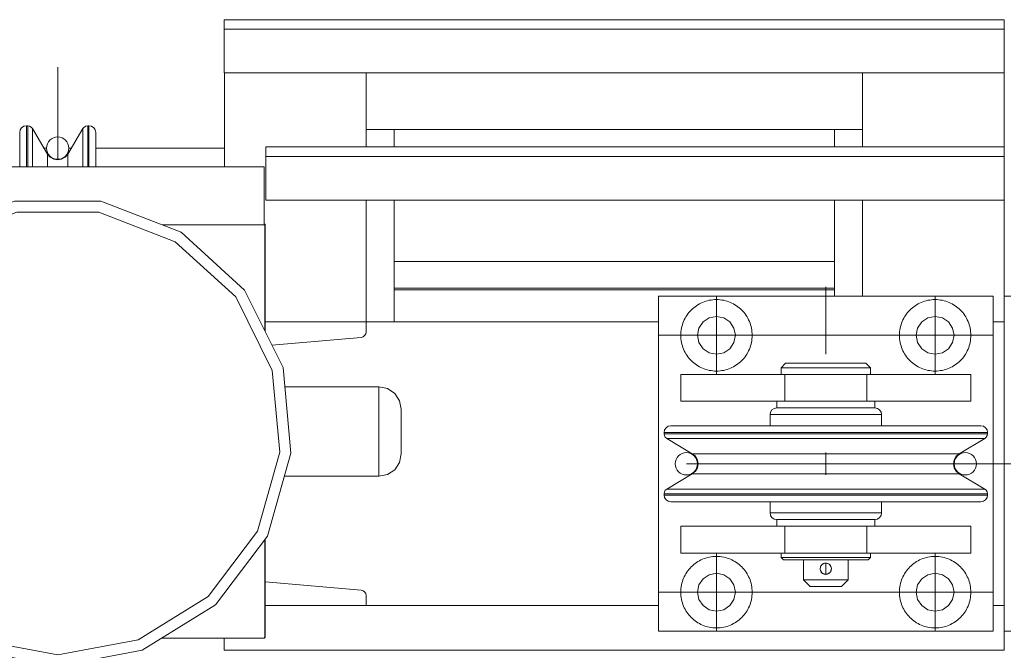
# Model space of a CAD drawing. Header units: millimetres. Extents: x 53056 to 116131, y -669674 to -625124.
# Tile 19 of 168: x 63906 to 64347, y -658864 to -658582. Entities that reach past the tile are written whole.
import ezdxf

# ---------------------------------------------------------------- set-up
doc = ezdxf.new("R2010")
doc.units = ezdxf.units.MM
doc.header["$MEASUREMENT"] = 0
for name, pattern in [('DGN Style 1', [536.199087, 0.892178, -535.306909]), ('DGN Style 3', [1249.049455, 892.178182, -356.871273]), ('DGN Style 4', [1428.377269, 713.742545, -356.871273, 0.892178, -356.871273])]:
    doc.linetypes.add(name, pattern=pattern)
for name, color, linetype, lineweight in [('Main Cradle', 7, 'Continuous', 0), ('Main Cradle Tower', 7, 'Continuous', 0), ('Main Cradle Tower Platform', 7, 'Continuous', 0)]:
    doc.layers.add(name, color=color, linetype=linetype, lineweight=lineweight)

# ---------------------------------------------------------------- blocks, each defined once
blk = doc.blocks.new('*U55')
at = {"layer": 'Main Cradle', "color": 7, "linetype": 'Continuous', "lineweight": 0}
blk.add_line((-20520.2, -11303.67), (-20322.78, -11303.67), dxfattribs=at)
at = {"layer": 'Main Cradle Tower', "color": 7, "linetype": 'Continuous', "lineweight": 0}
for p, q in [((-20596.31, -11182.68), (-20596.31, -11186.92)), ((-20246.72, -11182.68), (-20596.31, -11182.68)), ((-20246.72, -11182.68), (-20246.72, -11186.92)), ((-20246.72, -11186.92), (-20596.31, -11186.92)), ((-20246.72, -11206.46), (-20596.31, -11206.46)), ((-20532.76, -11206.46), (-20532.76, -11239.63)), ((-20310.22, -11206.46), (-20310.22, -11239.63)), ((-20246.72, -11239.63), (-20246.72, -11206.46)), ((-20684.99, -11235.68), (-20684.99, -11230.16)), ((-20684.42, -11235.68), (-20684.42, -11230.16)), ((-20657.52, -11235.68), (-20657.52, -11230.16)), ((-20656.94, -11235.68), (-20656.94, -11230.16)), ((-20682.27, -11236.82), (-20682.27, -11231.39)), ((-20659.67, -11236.82), (-20659.67, -11231.39)), ((-20532.76, -11231.81), (-20310.22, -11231.81)), ((-20520.2, -11231.81), (-20520.2, -11239.63)), ((-20322.78, -11239.63), (-20322.78, -11231.81)), ((-20684.99, -11248.59), (-20684.99, -11235.68)), ((-20684.42, -11248.59), (-20684.42, -11235.68)), ((-20682.27, -11248.59), (-20682.27, -11236.82)), ((-20659.67, -11248.59), (-20659.67, -11236.82)), ((-20657.52, -11248.59), (-20657.52, -11235.68)), ((-20656.94, -11248.59), (-20656.94, -11235.68)), ((-20677.09, -11240.14), (-20675.97, -11240.14)), ((-20675.49, -11242.84), (-20675.49, -11247.39)), ((-20666.45, -11247.39), (-20666.45, -11242.84)), ((-20665.97, -11240.14), (-20664.85, -11240.14)), ((-20653.94, -11240.14), (-20596.26, -11240.14)), ((-20577.67, -11239.63), (-20577.67, -11243.87)), ((-20246.72, -11239.63), (-20577.67, -11239.63)), ((-20246.72, -11239.63), (-20246.72, -11243.87)), ((-20666.45, -11248.59), (-20666.45, -11247.39)), ((-20246.72, -11243.87), (-20577.67, -11243.87)), ((-20763.79, -11248.59), (-20578.38, -11248.59)), ((-20578.38, -11248.59), (-20578.38, -11274.5)), ((-20246.72, -11263.41), (-20577.67, -11263.41)), ((-20532.76, -11263.41), (-20532.76, -11317.98)), ((-20520.2, -11263.41), (-20520.2, -11317.98)), ((-20322.78, -11306.48), (-20322.78, -11263.41)), ((-20310.22, -11263.41), (-20310.22, -11306.48)), ((-20246.72, -11306.48), (-20246.72, -11263.41)), ((-20578.09, -11274.15), (-20578.03, -11274.15)), ((-20578.43, -11274.57), (-20624.03, -11274.57)), ((-20578.43, -11274.57), (-20578.43, -11274.57)), ((-20322.78, -11290.86), (-20520.2, -11290.86)), ((-20322.78, -11302.86), (-20520.2, -11302.86)), ((-20578.03, -11317.98), (-20532.76, -11317.98)), ((-20532.76, -11317.98), (-20532.76, -11322.49)), ((-20401.72, -11317.98), (-20532.76, -11317.98)), ((-20246.72, -11317.98), (-20251.72, -11317.98)), ((-20246.72, -11317.98), (-20246.72, -11444.98)), ((-20534.95, -11324.88), (-20574.93, -11328.38)), ((-20534.09, -11324.64), (-20534.95, -11324.88)), ((-20534.09, -11324.64), (-20534.1, -11324.64)), ((-20534.09, -11324.64), (-20534.09, -11324.64)), ((-20533.39, -11324.11), (-20533.39, -11324.11)), ((-20533.39, -11324.11), (-20533.39, -11324.11)), ((-20532.92, -11323.35), (-20532.92, -11323.36)), ((-20532.92, -11323.36), (-20532.92, -11323.36)), ((-20526.97, -11347.07), (-20526.97, -11348.59)), ((-20578.03, -11434.31), (-20534.95, -11438.08)), ((-20534.1, -11438.32), (-20534.09, -11438.32)), ((-20534.09, -11438.32), (-20534.09, -11438.32)), ((-20533.39, -11438.85), (-20533.38, -11438.85)), ((-20533.39, -11438.85), (-20533.39, -11438.85)), ((-20532.92, -11439.6), (-20532.76, -11440.47)), ((-20532.92, -11439.6), (-20532.92, -11439.6)), ((-20532.92, -11439.61), (-20532.92, -11439.6)), ((-20532.76, -11444.98), (-20532.76, -11440.47)), ((-20578.03, -11444.98), (-20532.76, -11444.98)), ((-20401.72, -11444.98), (-20532.76, -11444.98)), ((-20246.72, -11444.98), (-20251.72, -11444.98)), ((-20578.43, -11459.57), (-20578.38, -11459.57)), ((-20578.09, -11459.16), (-20578.03, -11459.16)), ((-20246.72, -11464.98), (-20596.31, -11464.98))]:
    blk.add_line(p, q, dxfattribs=at)
at = {"layer": 'Main Cradle Tower', "color": 7, "linetype": 'DGN Style 4', "lineweight": 0}
blk.add_line((-20670.97, -11203.93), (-20670.97, -11245.42), dxfattribs=at)
at = {"layer": 'Main Cradle Tower', "color": 7, "linetype": 'Continuous', "lineweight": 0, "flags": 128}
for points in [[(-20596.31, -11186.92), (-20596.31, -11206.46), (-20596.31, -11206.46)], [(-20246.72, -11186.92), (-20246.72, -11206.46), (-20246.72, -11206.46)], [(-20596.26, -11248.59), (-20596.26, -11213.18), (-20596.26, -11206.46)], [(-20674.31, -11244.21), (-20675.49, -11242.84), (-20682.27, -11231.39), (-20682.83, -11230.74), (-20683.57, -11230.31), (-20684.42, -11230.16), (-20684.99, -11230.16), (-20686.14, -11230.39), (-20687.12, -11231.04), (-20687.77, -11232.02), (-20687.99, -11233.16), (-20687.99, -11238.46), (-20687.99, -11248.59)], [(-20653.94, -11248.59), (-20653.94, -11238.46), (-20653.94, -11233.16), (-20654.17, -11232.02), (-20654.82, -11231.04), (-20655.8, -11230.39), (-20656.94, -11230.16), (-20657.52, -11230.16), (-20658.36, -11230.31), (-20659.11, -11230.74), (-20659.67, -11231.39), (-20666.45, -11242.84), (-20667.62, -11244.21), (-20669.19, -11245.11), (-20670.97, -11245.41), (-20672.75, -11245.11), (-20674.31, -11244.21)], [(-20675.49, -11247.39), (-20675.49, -11247.39), (-20675.49, -11248.59)], [(-20577.67, -11243.87), (-20577.67, -11263.41), (-20577.67, -11263.41)], [(-20246.72, -11243.87), (-20246.72, -11263.41), (-20246.72, -11263.41)], [(-20708.9, -11464.98), (-20670.97, -11472.07), (-20633.04, -11464.98), (-20600.23, -11444.66), (-20576.98, -11413.87), (-20566.42, -11376.76), (-20569.98, -11338.33), (-20587.18, -11303.79), (-20615.69, -11277.79), (-20651.68, -11263.86), (-20690.26, -11263.86), (-20726.24, -11277.79), (-20754.76, -11303.79), (-20771.96, -11338.33), (-20775.52, -11376.76), (-20764.96, -11413.87), (-20741.71, -11444.66)], [(-20750.77, -11306.8), (-20767.15, -11339.7), (-20770.54, -11376.29), (-20760.49, -11411.64), (-20738.34, -11440.97), (-20707.09, -11460.31), (-20670.97, -11467.07), (-20634.84, -11460.31), (-20603.6, -11440.97), (-20581.45, -11411.64), (-20571.4, -11376.29), (-20574.79, -11339.7), (-20591.17, -11306.8), (-20618.33, -11282.05), (-20652.59, -11268.77), (-20689.34, -11268.77), (-20723.61, -11282.05)], [(-20578.09, -11322.04), (-20578.09, -11274.15), (-20578.43, -11274.57)], [(-20578.03, -11322.15), (-20578.03, -11274.15), (-20578.03, -11274.15)], [(-20532.76, -11322.49), (-20532.92, -11323.36), (-20533.39, -11324.11), (-20534.09, -11324.64)], [(-20569.17, -11347.07), (-20526.97, -11347.07), (-20523.14, -11347.83), (-20519.9, -11350), (-20517.73, -11353.24), (-20516.97, -11357.07), (-20516.97, -11357.83), (-20516.97, -11360), (-20516.97, -11363.24), (-20516.97, -11367.07), (-20516.97, -11370.89), (-20516.97, -11374.14), (-20516.97, -11376.31), (-20516.97, -11377.07), (-20517.73, -11380.89), (-20519.9, -11384.14), (-20523.14, -11386.31), (-20526.97, -11387.07), (-20569.35, -11387.05)], [(-20526.97, -11387.07), (-20526.97, -11385.54), (-20526.97, -11381.21), (-20526.97, -11374.72), (-20526.97, -11367.07), (-20526.97, -11359.41), (-20526.97, -11352.93), (-20526.97, -11348.59)], [(-20624.3, -11459.57), (-20578.43, -11459.57), (-20578.09, -11459.16), (-20578.09, -11415.34)], [(-20578.38, -11459.57), (-20578.38, -11459.57), (-20578.03, -11459.16), (-20578.03, -11415.27)], [(-20534.95, -11438.08), (-20534.09, -11438.32), (-20533.39, -11438.85), (-20532.92, -11439.6)], [(-20596.31, -11459.57), (-20596.31, -11464.98), (-20596.31, -11464.98)], [(-20246.72, -11456.48), (-20246.72, -11464.98), (-20246.72, -11464.98)]]:
    blk.add_lwpolyline(points, dxfattribs=at)
at = {"layer": 'Main Cradle Tower', "color": 7, "linetype": 'Continuous', "lineweight": 0}
blk.add_arc((-20670.97, -11240.16), 5, 0, 360, dxfattribs=at)
at = {"layer": 'Main Cradle Tower Platform', "color": 7, "linetype": 'DGN Style 4', "lineweight": 0}
for p, q in [((-20326.72, -11302.33), (-20326.72, -11332.4)), ((-20375.72, -11341.48), (-20375.72, -11306.48)), ((-20277.72, -11341.48), (-20277.72, -11306.48)), ((-20401.72, -11323.98), (-20251.72, -11323.98)), ((-20375.72, -11421.48), (-20375.72, -11456.48)), ((-20277.72, -11421.48), (-20277.72, -11456.48)), ((-20326.72, -11425.99), (-20326.72, -11430.97)), ((-20401.72, -11438.98), (-20251.72, -11438.98))]:
    blk.add_line(p, q, dxfattribs=at)
at = {"layer": 'Main Cradle Tower Platform', "color": 7, "linetype": 'Continuous', "lineweight": 0}
for p, q in [((-20251.72, -11306.48), (-20401.72, -11306.48)), ((-20401.72, -11306.48), (-20401.72, -11456.48)), ((-20251.72, -11456.48), (-20251.72, -11306.48)), ((-20246.72, -11306.48), (-20246.72, -11317.98)), ((-20243.84, -11306.48), (-20246.72, -11306.48)), ((-20367.22, -11323.98), (-20367.87, -11320.73)), ((-20274.47, -11331.83), (-20277.72, -11332.48)), ((-20333.61, -11336.48), (-20339.45, -11336.48)), ((-20391.72, -11341.48), (-20391.72, -11353.48)), ((-20345.15, -11341.48), (-20345.15, -11353.48)), ((-20310.91, -11341.48), (-20308.3, -11341.48)), ((-20308.3, -11341.48), (-20308.3, -11353.48)), ((-20261.72, -11341.48), (-20261.72, -11353.48)), ((-20335.14, -11356.48), (-20326.72, -11356.48)), ((-20399.22, -11367.45), (-20393.7, -11367.45)), ((-20399.22, -11368.03), (-20393.7, -11368.03)), ((-20398, -11370.18), (-20392.57, -11370.18)), ((-20377.99, -11367.45), (-20354.47, -11367.45)), ((-20354.47, -11368.03), (-20326.72, -11368.03)), ((-20354, -11370.18), (-20326.72, -11370.18)), ((-20326.72, -11368.03), (-20298.98, -11368.03)), ((-20298.98, -11368.03), (-20275.46, -11368.03)), ((-20259.74, -11367.45), (-20254.22, -11367.45)), ((-20259.74, -11368.03), (-20254.22, -11368.03)), ((-20326.72, -11376.48), (-20326.72, -11386.48)), ((-20326.72, -11376.48), (-20326.72, -11386.48)), ((-20266.9, -11376.96), (-20271.45, -11376.96)), ((-20386.55, -11386), (-20381.99, -11386)), ((-20260.87, -11392.78), (-20255.45, -11392.78)), ((-20399.22, -11394.93), (-20393.7, -11394.93)), ((-20399.22, -11395.51), (-20393.7, -11395.51)), ((-20377.99, -11394.93), (-20354.47, -11394.93)), ((-20354.47, -11394.93), (-20326.72, -11394.93)), ((-20354.47, -11395.51), (-20326.72, -11395.51)), ((-20326.72, -11394.93), (-20298.98, -11394.93)), ((-20298.98, -11395.51), (-20275.46, -11395.51)), ((-20259.74, -11394.93), (-20254.22, -11394.93)), ((-20259.74, -11395.51), (-20254.22, -11395.51)), ((-20391.72, -11421.48), (-20391.72, -11409.48)), ((-20345.15, -11421.48), (-20345.15, -11409.48)), ((-20308.3, -11421.48), (-20308.3, -11409.48)), ((-20261.72, -11421.48), (-20261.72, -11409.48)), ((-20344.28, -11424.48), (-20340.16, -11424.48)), ((-20308.3, -11421.48), (-20310.87, -11421.48)), ((-20308.25, -11423.48), (-20306.72, -11423.48)), ((-20329.22, -11428.38), (-20329.17, -11427.99)), ((-20329.22, -11428.38), (-20329.17, -11427.99)), ((-20329.22, -11428.38), (-20329.22, -11428.38)), ((-20329.2, -11428.82), (-20329.22, -11428.49)), ((-20329.17, -11427.98), (-20329.03, -11427.52)), ((-20329.05, -11427.56), (-20329.17, -11427.96)), ((-20329.17, -11427.99), (-20329.17, -11427.99)), ((-20328.89, -11427.23), (-20328.89, -11427.23)), ((-20328.85, -11427.18), (-20328.49, -11426.72)), ((-20328.62, -11426.86), (-20328.66, -11426.91)), ((-20328.48, -11426.72), (-20328.36, -11426.59)), ((-20327.29, -11426.05), (-20327.64, -11426.16)), ((-20326.72, -11425.99), (-20326.41, -11426)), ((-20326.38, -11426), (-20326, -11426.09)), ((-20326, -11426.09), (-20325.77, -11426.18)), ((-20326, -11426.09), (-20326, -11426.09)), ((-20325.77, -11426.18), (-20325.26, -11426.46)), ((-20325.27, -11426.45), (-20325.27, -11426.44)), ((-20324.96, -11426.71), (-20325, -11426.68)), ((-20324.46, -11427.42), (-20324.46, -11427.43)), ((-20324.25, -11428.73), (-20324.36, -11429.29)), ((-20324.32, -11427.8), (-20324.32, -11427.79)), ((-20328.98, -11429.54), (-20329.02, -11429.43)), ((-20328.94, -11429.63), (-20328.95, -11429.62)), ((-20328.5, -11430.23), (-20328.94, -11429.63)), ((-20328.74, -11429.95), (-20328.94, -11429.63)), ((-20328.74, -11429.95), (-20328.7, -11430.01)), ((-20327.68, -11430.78), (-20328.45, -11430.28)), ((-20328.44, -11430.29), (-20328.44, -11430.3)), ((-20327.41, -11430.88), (-20327.41, -11430.88)), ((-20326.72, -11430.97), (-20326.98, -11430.97)), ((-20325.98, -11430.86), (-20326.72, -11430.97)), ((-20324.96, -11430.24), (-20325.1, -11430.37)), ((-20324.44, -11429.48), (-20324.96, -11430.24)), ((-20324.54, -11429.71), (-20324.54, -11429.7)), ((-20324.34, -11429.2), (-20324.42, -11429.43)), ((-20326.72, -11436.48), (-20329.4, -11436.48)), ((-20381.73, -11444.99), (-20383.58, -11442.23)), ((-20269.87, -11442.23), (-20271.71, -11444.99)), ((-20246.72, -11444.98), (-20246.72, -11456.48)), ((-20401.72, -11456.48), (-20251.72, -11456.48)), ((-20246.72, -11456.48), (-20243.84, -11456.48))]:
    blk.add_line(p, q, dxfattribs=at)
at = {"layer": 'Main Cradle Tower Platform', "color": 7, "linetype": 'DGN Style 3', "lineweight": 0}
for p, q in [((-20282.53, -11381.48), (-20389.22, -11381.48)), ((-20243.84, -11381.48), (-20282.53, -11381.48))]:
    blk.add_line(p, q, dxfattribs=at)
at = {"layer": 'Main Cradle Tower Platform', "color": 7, "linetype": 'Continuous', "lineweight": 0, "flags": 128}
for points in [[(-20367.87, -11320.73), (-20369.71, -11317.97), (-20372.47, -11316.13), (-20375.72, -11315.48), (-20378.98, -11316.13), (-20381.73, -11317.97), (-20383.58, -11320.73), (-20384.22, -11323.98), (-20383.58, -11327.23), (-20381.73, -11329.99), (-20378.98, -11331.83), (-20375.72, -11332.48), (-20372.47, -11331.83), (-20369.71, -11329.99), (-20367.87, -11327.23), (-20367.22, -11323.98)], [(-20277.72, -11332.48), (-20280.98, -11331.83), (-20283.73, -11329.99), (-20285.58, -11327.23), (-20286.22, -11323.98), (-20285.58, -11320.73), (-20283.73, -11317.97), (-20280.98, -11316.13), (-20277.72, -11315.48), (-20274.47, -11316.13), (-20271.71, -11317.97), (-20269.87, -11320.73), (-20269.22, -11323.98), (-20269.87, -11327.23), (-20271.71, -11329.99), (-20274.47, -11331.83)], [(-20346.72, -11341.48), (-20346.72, -11338.48), (-20344.72, -11336.48), (-20343.35, -11336.48), (-20339.45, -11336.48)], [(-20306.72, -11338.48), (-20308.25, -11338.48), (-20312.58, -11338.48), (-20319.07, -11338.48), (-20326.72, -11338.48), (-20334.38, -11338.48), (-20340.86, -11338.48), (-20345.2, -11338.48), (-20346.72, -11338.48)], [(-20333.61, -11336.48), (-20326.72, -11336.48), (-20319.83, -11336.48), (-20313.99, -11336.48), (-20310.09, -11336.48), (-20308.72, -11336.48), (-20306.72, -11338.48), (-20306.72, -11341.48)], [(-20391.72, -11341.48), (-20391.72, -11341.48), (-20345.15, -11341.48), (-20342.57, -11341.48)], [(-20340.83, -11341.48), (-20340.86, -11341.48), (-20342.57, -11341.48)], [(-20340.83, -11341.48), (-20340.8, -11341.48), (-20336.52, -11341.48)], [(-20334.35, -11341.48), (-20334.38, -11341.48), (-20336.51, -11341.48)], [(-20334.35, -11341.48), (-20334.34, -11341.48), (-20326.72, -11341.48)], [(-20326.72, -11341.48), (-20326.72, -11341.48), (-20319.11, -11341.48), (-20319.09, -11341.48)], [(-20316.93, -11341.48), (-20319.07, -11341.48), (-20319.09, -11341.48)], [(-20317.02, -11341.48), (-20312.64, -11341.48), (-20312.62, -11341.48)], [(-20310.88, -11341.48), (-20312.58, -11341.48), (-20312.62, -11341.48)], [(-20308.3, -11341.48), (-20261.72, -11341.48), (-20261.72, -11341.48)], [(-20391.72, -11353.48), (-20391.72, -11353.48), (-20348.72, -11353.48)], [(-20335.14, -11353.48), (-20326.72, -11353.48), (-20318.3, -11353.48), (-20311.17, -11353.48), (-20306.4, -11353.48), (-20304.72, -11353.48), (-20304.72, -11356.48), (-20306.4, -11356.48), (-20311.17, -11356.48), (-20318.3, -11356.48), (-20326.72, -11356.48), (-20335.14, -11356.48), (-20342.28, -11356.48), (-20347.05, -11356.48), (-20348.72, -11356.48), (-20348.72, -11353.48), (-20347.05, -11353.48), (-20342.28, -11353.48), (-20335.14, -11353.48)], [(-20304.72, -11353.48), (-20261.72, -11353.48), (-20261.72, -11353.48)], [(-20351.72, -11364.45), (-20351.72, -11359.48), (-20351.49, -11358.33), (-20350.84, -11357.36), (-20349.87, -11356.71), (-20348.72, -11356.48), (-20347.05, -11356.48), (-20342.28, -11356.48), (-20335.14, -11356.48)], [(-20326.72, -11356.48), (-20326.72, -11356.48), (-20318.3, -11356.48)], [(-20318.3, -11356.48), (-20318.3, -11356.48), (-20311.17, -11356.48)], [(-20311.17, -11356.48), (-20311.17, -11356.48), (-20306.4, -11356.48)], [(-20306.4, -11356.48), (-20306.4, -11356.48), (-20304.72, -11356.48), (-20303.57, -11356.71), (-20302.6, -11357.36), (-20301.95, -11358.33), (-20301.72, -11359.48), (-20301.72, -11364.45)], [(-20351.72, -11359.48), (-20349.82, -11359.48), (-20344.4, -11359.48), (-20336.29, -11359.48)], [(-20336.29, -11359.48), (-20326.72, -11359.48), (-20317.16, -11359.48), (-20309.05, -11359.48), (-20303.63, -11359.48), (-20301.72, -11359.48)], [(-20386.55, -11376.96), (-20385.18, -11378.14), (-20384.28, -11379.7), (-20383.97, -11381.48), (-20384.28, -11383.26), (-20385.18, -11384.82), (-20386.55, -11386), (-20398, -11392.78), (-20398.65, -11393.34), (-20399.08, -11394.08), (-20399.22, -11394.93), (-20399.22, -11395.51), (-20398.99, -11396.65), (-20398.34, -11397.63), (-20397.37, -11398.28), (-20396.22, -11398.51), (-20390.93, -11398.51), (-20375.87, -11398.51), (-20353.32, -11398.51), (-20326.72, -11398.51), (-20300.13, -11398.51), (-20277.58, -11398.51), (-20262.51, -11398.51), (-20257.22, -11398.51), (-20256.07, -11398.28), (-20255.1, -11397.63), (-20254.45, -11396.65), (-20254.22, -11395.51), (-20254.22, -11394.93), (-20254.37, -11394.08), (-20254.8, -11393.34), (-20255.45, -11392.78), (-20266.9, -11386), (-20268.27, -11384.82), (-20269.16, -11383.26), (-20269.47, -11381.48), (-20269.16, -11379.7), (-20268.27, -11378.14), (-20266.9, -11376.96), (-20255.45, -11370.18), (-20254.8, -11369.62), (-20254.37, -11368.88), (-20254.22, -11368.03), (-20254.22, -11367.45), (-20254.45, -11366.31), (-20255.1, -11365.33), (-20256.07, -11364.68), (-20257.22, -11364.45), (-20262.51, -11364.45), (-20277.58, -11364.45), (-20300.13, -11364.45), (-20326.72, -11364.45), (-20353.32, -11364.45), (-20375.87, -11364.45), (-20390.93, -11364.45), (-20396.22, -11364.45), (-20397.37, -11364.68), (-20398.34, -11365.33), (-20398.99, -11366.31), (-20399.22, -11367.45), (-20399.22, -11368.03), (-20399.08, -11368.88), (-20398.65, -11369.62), (-20398, -11370.18), (-20386.55, -11376.96)], [(-20393.7, -11367.45), (-20393.7, -11367.45), (-20377.99, -11367.45)], [(-20393.7, -11368.03), (-20393.7, -11368.03), (-20377.99, -11368.03)], [(-20392.57, -11370.18), (-20392.57, -11370.18), (-20377.12, -11370.18)], [(-20377.99, -11368.03), (-20377.99, -11368.03), (-20354.47, -11368.03)], [(-20377.12, -11370.18), (-20377.12, -11370.18), (-20354, -11370.18)], [(-20354.47, -11367.45), (-20326.72, -11367.45), (-20326.72, -11367.45)], [(-20326.72, -11367.45), (-20298.98, -11367.45), (-20298.98, -11367.45)], [(-20326.72, -11370.18), (-20326.72, -11370.18), (-20299.45, -11370.18)], [(-20299.45, -11370.18), (-20299.45, -11370.18), (-20276.32, -11370.18), (-20260.87, -11370.18), (-20255.45, -11370.18)], [(-20298.98, -11367.45), (-20275.46, -11367.45), (-20275.46, -11367.45)], [(-20275.46, -11367.45), (-20259.74, -11367.45), (-20259.74, -11367.45)], [(-20275.46, -11368.03), (-20259.74, -11368.03), (-20259.74, -11368.03)], [(-20326.72, -11376.96), (-20349.62, -11376.96), (-20369.02, -11376.96), (-20381.99, -11376.96), (-20386.55, -11376.96)], [(-20271.45, -11376.96), (-20271.45, -11376.96), (-20284.42, -11376.96), (-20303.83, -11376.96), (-20326.72, -11376.96)], [(-20381.99, -11386), (-20381.99, -11386), (-20369.02, -11386), (-20349.62, -11386)], [(-20349.62, -11386), (-20326.72, -11386), (-20303.83, -11386), (-20284.42, -11386), (-20271.45, -11386), (-20266.9, -11386)], [(-20398, -11392.78), (-20392.57, -11392.78), (-20377.12, -11392.78), (-20354, -11392.78)], [(-20354, -11392.78), (-20326.72, -11392.78), (-20326.72, -11392.78)], [(-20326.72, -11392.78), (-20299.45, -11392.78), (-20299.45, -11392.78)], [(-20299.45, -11392.78), (-20276.32, -11392.78), (-20276.32, -11392.78)], [(-20276.32, -11392.78), (-20260.87, -11392.78), (-20260.87, -11392.78)], [(-20393.7, -11394.93), (-20393.7, -11394.93), (-20377.99, -11394.93)], [(-20393.7, -11395.51), (-20393.7, -11395.51), (-20377.99, -11395.51)], [(-20377.99, -11395.51), (-20377.99, -11395.51), (-20354.47, -11395.51)], [(-20326.72, -11395.51), (-20326.72, -11395.51), (-20298.98, -11395.51)], [(-20298.98, -11394.93), (-20275.46, -11394.93), (-20275.46, -11394.93)], [(-20275.46, -11394.93), (-20259.74, -11394.93), (-20259.74, -11394.93)], [(-20275.46, -11395.51), (-20259.74, -11395.51), (-20259.74, -11395.51)], [(-20326.72, -11406.48), (-20335.14, -11406.48), (-20342.28, -11406.48), (-20347.05, -11406.48), (-20348.72, -11406.48), (-20349.87, -11406.25), (-20350.84, -11405.6), (-20351.49, -11404.63), (-20351.72, -11403.48), (-20351.72, -11398.51)], [(-20301.72, -11398.51), (-20301.72, -11403.48), (-20301.95, -11404.63), (-20302.6, -11405.6), (-20303.57, -11406.25), (-20304.72, -11406.48), (-20306.4, -11406.48)], [(-20351.72, -11403.48), (-20349.82, -11403.48), (-20344.4, -11403.48), (-20336.29, -11403.48)], [(-20335.14, -11406.48), (-20326.72, -11406.48), (-20318.3, -11406.48), (-20311.17, -11406.48), (-20306.4, -11406.48), (-20304.72, -11406.48), (-20304.72, -11409.48), (-20306.4, -11409.48), (-20311.17, -11409.48), (-20318.3, -11409.48), (-20326.72, -11409.48), (-20335.14, -11409.48), (-20342.28, -11409.48), (-20347.05, -11409.48), (-20348.72, -11409.48), (-20348.72, -11406.48), (-20347.05, -11406.48), (-20342.28, -11406.48), (-20335.14, -11406.48)], [(-20336.29, -11403.48), (-20326.72, -11403.48), (-20317.16, -11403.48), (-20309.05, -11403.48), (-20303.63, -11403.48), (-20301.72, -11403.48)], [(-20318.3, -11406.48), (-20326.72, -11406.48), (-20326.72, -11406.48)], [(-20311.17, -11406.48), (-20318.3, -11406.48), (-20318.3, -11406.48)], [(-20306.4, -11406.48), (-20306.4, -11406.48), (-20311.17, -11406.48), (-20311.17, -11406.48)], [(-20348.72, -11409.48), (-20391.72, -11409.48), (-20391.72, -11409.48)], [(-20261.72, -11409.48), (-20261.72, -11409.48), (-20304.72, -11409.48)], [(-20342.53, -11421.48), (-20345.15, -11421.48), (-20391.72, -11421.48), (-20391.72, -11421.48)], [(-20344.28, -11424.48), (-20345.72, -11424.48), (-20346.72, -11423.48), (-20346.72, -11421.48)], [(-20346.72, -11423.48), (-20345.2, -11423.48), (-20340.86, -11423.48), (-20334.38, -11423.48), (-20326.72, -11423.48), (-20319.07, -11423.48), (-20312.58, -11423.48), (-20308.25, -11423.48)], [(-20342.57, -11421.48), (-20340.86, -11421.48), (-20340.83, -11421.48)], [(-20336.42, -11421.48), (-20340.8, -11421.48), (-20340.83, -11421.48)], [(-20306.72, -11421.48), (-20306.72, -11423.48), (-20307.72, -11424.48), (-20309.17, -11424.48), (-20313.29, -11424.48), (-20319.45, -11424.48), (-20326.72, -11424.48), (-20333.99, -11424.48), (-20340.16, -11424.48)], [(-20329.4, -11436.48), (-20331.67, -11436.48), (-20333.19, -11436.48), (-20333.72, -11436.48), (-20336.72, -11433.48), (-20336.72, -11424.48)], [(-20336.51, -11421.48), (-20334.38, -11421.48), (-20334.35, -11421.48)], [(-20326.72, -11421.48), (-20334.34, -11421.48), (-20334.35, -11421.48)], [(-20319.09, -11421.48), (-20319.11, -11421.48), (-20326.72, -11421.48), (-20326.72, -11421.48)], [(-20316.72, -11424.48), (-20316.72, -11433.48), (-20319.72, -11436.48), (-20320.26, -11436.48), (-20321.77, -11436.48), (-20324.04, -11436.48), (-20326.72, -11436.48)], [(-20319.09, -11421.48), (-20319.07, -11421.48), (-20316.93, -11421.48)], [(-20312.62, -11421.48), (-20312.64, -11421.48), (-20316.93, -11421.48)], [(-20312.62, -11421.48), (-20312.58, -11421.48), (-20310.88, -11421.48)], [(-20261.72, -11421.48), (-20261.72, -11421.48), (-20308.3, -11421.48)], [(-20329.22, -11428.48), (-20329.22, -11428.48), (-20329.22, -11428.38), (-20329.22, -11428.38)], [(-20329.02, -11429.43), (-20329.11, -11429.21), (-20329.2, -11428.82), (-20329.22, -11428.48)], [(-20328.98, -11429.55), (-20329.02, -11429.43), (-20329.2, -11428.82)], [(-20329.17, -11427.99), (-20329.05, -11427.56), (-20329.05, -11427.56)], [(-20329.05, -11427.56), (-20329.03, -11427.52), (-20328.89, -11427.23)], [(-20329.05, -11427.56), (-20329.05, -11427.56), (-20329.05, -11427.56)], [(-20329.03, -11427.53), (-20329.03, -11427.52), (-20328.88, -11427.22)], [(-20328.89, -11427.23), (-20328.62, -11426.86), (-20328.62, -11426.86)], [(-20328.62, -11426.86), (-20328.49, -11426.72), (-20328.36, -11426.6), (-20328, -11426.33)], [(-20328.36, -11426.59), (-20327.68, -11426.17), (-20327.64, -11426.16), (-20327.64, -11426.16), (-20327.68, -11426.17), (-20328, -11426.33)], [(-20328, -11426.33), (-20328, -11426.33), (-20327.68, -11426.17), (-20327.64, -11426.16), (-20327.22, -11426.03), (-20327.22, -11426.03)], [(-20327.22, -11426.03), (-20327.64, -11426.16), (-20326.72, -11425.99)], [(-20327.22, -11426.03), (-20326.82, -11425.98), (-20326.72, -11425.99), (-20326.72, -11425.99), (-20326.37, -11426), (-20326, -11426.09)], [(-20325.77, -11426.18), (-20325.58, -11426.25), (-20325.27, -11426.44)], [(-20325.27, -11426.44), (-20325.27, -11426.44), (-20324.96, -11426.71), (-20324.96, -11426.71)], [(-20325.11, -11426.59), (-20324.96, -11426.72), (-20324.46, -11427.42)], [(-20324.96, -11426.71), (-20324.93, -11426.74), (-20324.69, -11427.03), (-20324.46, -11427.42)], [(-20324.46, -11427.42), (-20324.46, -11427.42), (-20324.42, -11427.53), (-20324.32, -11427.8), (-20324.32, -11427.8)], [(-20324.24, -11428.23), (-20324.22, -11428.48), (-20324.26, -11428.92), (-20324.36, -11429.29), (-20324.42, -11429.43)], [(-20324.32, -11427.79), (-20324.24, -11428.23), (-20324.24, -11428.23)], [(-20324.32, -11427.8), (-20324.24, -11428.23), (-20324.24, -11428.23)], [(-20324.24, -11428.23), (-20324.24, -11428.23), (-20324.32, -11427.8)], [(-20324.24, -11428.23), (-20324.23, -11428.48), (-20324.26, -11428.92)], [(-20383.58, -11442.23), (-20384.22, -11438.98), (-20383.58, -11435.73), (-20381.73, -11432.97), (-20378.98, -11431.13), (-20375.72, -11430.48), (-20372.47, -11431.13), (-20369.71, -11432.97), (-20367.87, -11435.73), (-20367.22, -11438.98), (-20367.87, -11442.23), (-20369.71, -11444.99), (-20372.47, -11446.83), (-20375.72, -11447.48), (-20378.98, -11446.83), (-20381.73, -11444.99)], [(-20329.02, -11429.43), (-20329.02, -11429.43), (-20328.94, -11429.63), (-20328.94, -11429.63)], [(-20328.44, -11430.3), (-20328.44, -11430.3), (-20328.49, -11430.24), (-20328.74, -11429.95), (-20328.74, -11429.95)], [(-20327.41, -11430.88), (-20327.68, -11430.78), (-20327.76, -11430.75), (-20328.16, -11430.53), (-20328.44, -11430.3)], [(-20327.41, -11430.88), (-20327.68, -11430.78), (-20327.68, -11430.78)], [(-20326.98, -11430.97), (-20326.98, -11430.97), (-20327.41, -11430.88), (-20327.41, -11430.88)], [(-20326.98, -11430.97), (-20326.98, -11430.97), (-20326.98, -11430.97)], [(-20324.54, -11429.71), (-20324.75, -11430.01), (-20324.96, -11430.24), (-20325.06, -11430.35), (-20325.36, -11430.58), (-20325.76, -11430.79), (-20325.77, -11430.79), (-20326.14, -11430.91), (-20326.58, -11430.98), (-20326.72, -11430.97)], [(-20325.06, -11430.35), (-20325.77, -11430.78), (-20326.14, -11430.91)], [(-20324.42, -11429.43), (-20324.42, -11429.43), (-20324.54, -11429.71), (-20324.54, -11429.71)], [(-20271.71, -11444.99), (-20274.47, -11446.83), (-20277.72, -11447.48), (-20280.98, -11446.83), (-20283.73, -11444.99), (-20285.58, -11442.23), (-20286.22, -11438.98), (-20285.58, -11435.73), (-20283.73, -11432.97), (-20280.98, -11431.13), (-20277.72, -11430.48), (-20274.47, -11431.13), (-20271.71, -11432.97), (-20269.87, -11435.73), (-20269.22, -11438.98), (-20269.87, -11442.23)], [(-20316.72, -11433.48), (-20317.48, -11433.48), (-20319.65, -11433.48), (-20322.9, -11433.48), (-20326.72, -11433.48), (-20330.55, -11433.48), (-20333.79, -11433.48), (-20335.96, -11433.48), (-20336.72, -11433.48)]]:
    blk.add_lwpolyline(points, dxfattribs=at)
at = {"layer": 'Main Cradle Tower Platform', "color": 7, "linetype": 'DGN Style 4', "lineweight": 0}
for centre in [(-20375.72, -11323.98), (-20277.72, -11323.98), (-20375.72, -11438.98), (-20277.72, -11438.98)]:
    blk.add_arc(centre, 16, 0, 360, dxfattribs=at)
at = {"layer": 'Main Cradle Tower Platform', "color": 7, "linetype": 'Continuous', "lineweight": 0, "extrusion": (0, 0, -1)}
blk.add_arc((20389.22, -11381.48), 5, 0, 360, dxfattribs=at)
at = {"layer": 'Main Cradle Tower Platform', "color": 7, "linetype": 'Continuous', "lineweight": 0}
blk.add_arc((-20264.22, -11381.48), 5, 0, 360, dxfattribs=at)

msp = doc.modelspace()

# ---------------------------------------------------------------- block references
at = {"color": 7, "linetype": 'DGN Style 1', "lineweight": 0}
msp.add_blockref('*U55', (84593.95, -647399.35), dxfattribs=at)

doc.saveas('drawing.dxf')
